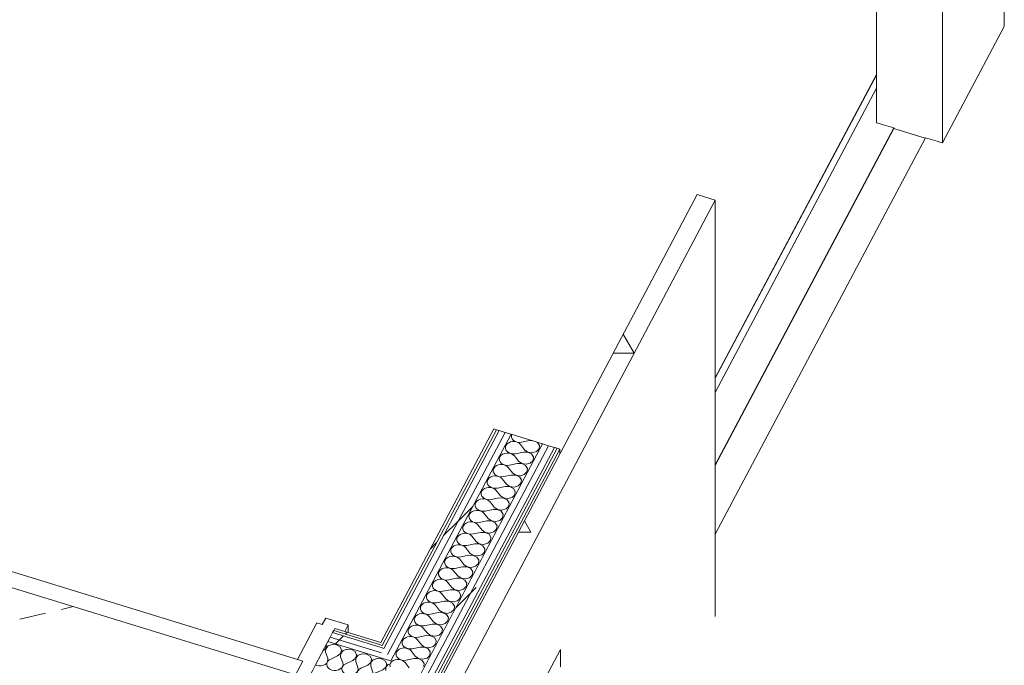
# Model space of a CAD drawing. Header units: millimetres. Extents: x -2220 to 52371, y -4077 to 6953.
# Tile 169 of 228: x 17160 to 19305, y -2238 to -832. Entities that reach past the tile are written whole.
import ezdxf

# ---------------------------------------------------------------- set-up
doc = ezdxf.new("R2010")
doc.units = ezdxf.units.MM
doc.header["$MEASUREMENT"] = 0
doc.linetypes.add('Wipeout_Contour', pattern=[1000, 0, -1000])
for name, color, linetype in [('14_PAV_Paviment existent', 7, 'Continuous'), ('Nuevo_08_E_Envans secs', 7, 'Continuous'), ('Nuevo_12_FAÇ_Façana', 7, 'Continuous'), ('Nuevo_14_PAV_Soft Light Grey 0554', 7, 'Continuous'), ('Nuevo_Puertas Archicad', 7, 'Continuous')]:
    doc.layers.add(name, color=color, linetype=linetype)
for name, color, linetype, lineweight in [('14_PAV_Paviment existent_Pluma_Nº__89', 7, 'Continuous', 5), ('Nuevo_08_E_Envans secs_Pluma_Nº__1', 7, 'Continuous', 5), ('Nuevo_12_FAÇ_Façana_Pluma_Nº__1', 7, 'Continuous', 5), ('Nuevo_12_FAÇ_Façana_Pluma_Nº__47', 7, 'Continuous', 20), ('Nuevo_14_PAV_Soft Light Grey 0554_Pluma_Nº__89', 7, 'Continuous', 5), ('Nuevo_Puertas Archicad_Pluma_Nº__1', 7, 'Continuous', 5), ('Nuevo_Puertas Archicad_Pluma_Nº__47', 7, 'Continuous', 20)]:
    doc.layers.add(name, color=color, linetype=linetype, lineweight=lineweight)
for name, color, linetype, lineweight, true_color in [('Nuevo_08_E_Envans secs_Pluma_Nº__102', 7, 'Continuous', 5, 0xcccccc), ('Nuevo_08_E_Envans secs_Pluma_Nº__171', 171, 'Continuous', 13, 0xaaaaff), ('Nuevo_08_E_Envans secs_Pluma_Nº__177', 7, 'Continuous', 15, 0xf7e046), ('Nuevo_12_FAÇ_Façana_Pluma_Nº__102', 7, 'Continuous', 5, 0xcccccc), ('Nuevo_12_FAÇ_Façana_Pluma_Nº__171', 171, 'Continuous', 13, 0xaaaaff), ('Nuevo_12_FAÇ_Façana_Pluma_Nº__177', 7, 'Continuous', 15, 0xf7e046), ('Nuevo_Puertas Archicad_Pluma_Nº__3', 7, 'Continuous', 5, 0xa4a4a4)]:
    doc.layers.add(name, color=color, linetype=linetype, lineweight=lineweight, true_color=true_color)
pattern_1 = [(45, (0, 0), (-183.8478, 183.8478), [195, -65]), (45, (7e-14, 183.85), (-183.8478, 183.8478), [195, -65])]

# ---------------------------------------------------------------- blocks, each defined once
blk = doc.blocks.new('*X58')
at = {"layer": 'Nuevo_12_FAÇ_Façana_Pluma_Nº__102', "color": 254, "linetype": 'Continuous', "lineweight": 5, "true_color": 0xcccccc}
for p, q in [((18232.6, -1735.1), (18231.8, -1737.6)), ((18222.2, -1755.8), (18219.7, -1759)), ((18225.7, -1753.2), (18222.2, -1755.8)), ((18229.9, -1751.4), (18225.7, -1753.2)), ((18234.7, -1750.6), (18229.9, -1751.4)), ((18231.8, -1737.6), (18231.9, -1741.4)), ((18231.9, -1741.4), (18233.4, -1744.9)), ((18233.4, -1744.9), (18236.1, -1748)), ((18239.6, -1750.8), (18234.7, -1750.6)), ((18236.1, -1748), (18239.8, -1750.4)), ((18244.2, -1752.1), (18239.6, -1750.8)), ((18239.8, -1750.4), (18244.2, -1752)), ((18244.2, -1752), (18249.1, -1752.5)), ((18248.2, -1754.2), (18244.2, -1752.1)), ((18251.3, -1757.1), (18248.2, -1754.2)), ((18249.1, -1752.5), (18253.9, -1752.1)), ((18260.4, -1768.6), (18251.3, -1757.1)), ((18271, -1748.6), (18253.9, -1752.1)), ((18276.8, -1748.7), (18271, -1748.6)), ((18288.8, -1752.7), (18286.9, -1751.8)), ((18293, -1759.3), (18288.8, -1752.7)), ((18212.4, -1778.2), (18208.9, -1780.8)), ((18216.7, -1776.4), (18212.4, -1778.2)), ((18221.5, -1775.6), (18216.7, -1776.4)), ((18219.7, -1759), (18218.5, -1762.6)), ((18218.5, -1762.6), (18218.7, -1766.3)), ((18218.7, -1766.3), (18220.2, -1769.9)), ((18220.2, -1769.9), (18222.9, -1773)), ((18226.3, -1775.8), (18221.5, -1775.6)), ((18222.9, -1773), (18226.6, -1775.4)), ((18231, -1777), (18226.3, -1775.8)), ((18226.6, -1775.4), (18231, -1776.9)), ((18231, -1776.9), (18235.8, -1777.5)), ((18235, -1779.2), (18231, -1777)), ((18238, -1782), (18235, -1779.2)), ((18235.8, -1777.5), (18240.7, -1777.1)), ((18257.8, -1773.6), (18240.7, -1777.1)), ((18267.4, -1773.7), (18257.8, -1773.6)), ((18260.4, -1768.6), (18267.5, -1773.6)), ((18275.6, -1777.7), (18267.4, -1773.7)), ((18267.5, -1773.6), (18277, -1775)), ((18279.7, -1784.3), (18275.6, -1777.7)), ((18277, -1775), (18286, -1772.5)), ((18286, -1772.5), (18292, -1766.7)), ((18292, -1766.7), (18293, -1759.3)), ((18203.5, -1801.4), (18199.2, -1803.1)), ((18208.2, -1800.6), (18203.5, -1801.4)), ((18206.5, -1784), (18205.3, -1787.6)), ((18205.3, -1787.6), (18205.5, -1791.3)), ((18205.5, -1791.3), (18206.9, -1794.8)), ((18208.9, -1780.8), (18206.5, -1784)), ((18206.9, -1794.8), (18209.6, -1797.9)), ((18213.1, -1800.8), (18208.2, -1800.6)), ((18209.6, -1797.9), (18213.3, -1800.3)), ((18217.7, -1802), (18213.1, -1800.8)), ((18213.3, -1800.3), (18217.8, -1801.9)), ((18244.5, -1798.6), (18227.4, -1802)), ((18247.2, -1793.6), (18238, -1782)), ((18254.2, -1798.7), (18244.5, -1798.6)), ((18247.2, -1793.6), (18254.3, -1798.6)), ((18262.3, -1802.7), (18254.2, -1798.7)), ((18254.3, -1798.6), (18263.7, -1800)), ((18263.7, -1800), (18272.8, -1797.4)), ((18272.8, -1797.4), (18278.7, -1791.6)), ((18278.7, -1791.6), (18279.7, -1784.3)), ((18193.3, -1809), (18192.1, -1812.6)), ((18192.1, -1812.6), (18192.2, -1816.3)), ((18192.2, -1816.3), (18193.7, -1819.8)), ((18195.7, -1805.7), (18193.3, -1809)), ((18193.7, -1819.8), (18196.4, -1822.9)), ((18199.2, -1803.1), (18195.7, -1805.7)), ((18196.4, -1822.9), (18200.1, -1825.3)), ((18221.7, -1804.1), (18217.7, -1802)), ((18217.8, -1801.9), (18222.6, -1802.5)), ((18224.8, -1807), (18221.7, -1804.1)), ((18222.6, -1802.5), (18227.4, -1802)), ((18233.9, -1818.5), (18224.8, -1807)), ((18233.9, -1818.5), (18241, -1823.6)), ((18250.5, -1825), (18259.6, -1822.4)), ((18259.6, -1822.4), (18265.5, -1816.6)), ((18266.5, -1809.3), (18262.3, -1802.7)), ((18265.5, -1816.6), (18266.5, -1809.3)), ((18180, -1833.9), (18178.8, -1837.5)), ((18178.8, -1837.5), (18179, -1841.2)), ((18179, -1841.2), (18180.5, -1844.8)), ((18182.5, -1830.7), (18180, -1833.9)), ((18186, -1828.1), (18182.5, -1830.7)), ((18190.2, -1826.3), (18186, -1828.1)), ((18195, -1825.5), (18190.2, -1826.3)), ((18199.9, -1825.8), (18195, -1825.5)), ((18204.5, -1827), (18199.9, -1825.8)), ((18200.1, -1825.3), (18204.5, -1826.9)), ((18204.5, -1826.9), (18209.4, -1827.4)), ((18208.5, -1829.1), (18204.5, -1827)), ((18211.6, -1832), (18208.5, -1829.1)), ((18209.4, -1827.4), (18214.2, -1827)), ((18220.7, -1843.5), (18211.6, -1832)), ((18231.3, -1823.5), (18214.2, -1827)), ((18220.7, -1843.5), (18227.8, -1848.5)), ((18241, -1823.7), (18231.3, -1823.5)), ((18241, -1823.6), (18250.5, -1825)), ((18249.1, -1827.6), (18241, -1823.7)), ((18246.3, -1847.4), (18252.2, -1841.6)), ((18253.3, -1834.3), (18249.1, -1827.6)), ((18252.2, -1841.6), (18253.3, -1834.3)), ((18166.8, -1858.9), (18165.6, -1862.5)), ((18165.6, -1862.5), (18165.8, -1866.2)), ((18165.8, -1866.2), (18167.2, -1869.8)), ((18169.2, -1855.7), (18166.8, -1858.9)), ((18172.7, -1853.1), (18169.2, -1855.7)), ((18177, -1851.3), (18172.7, -1853.1)), ((18181.8, -1850.5), (18177, -1851.3)), ((18180.5, -1844.8), (18183.2, -1847.9)), ((18186.6, -1850.7), (18181.8, -1850.5)), ((18183.2, -1847.9), (18186.9, -1850.3)), ((18191.3, -1851.9), (18186.6, -1850.7)), ((18186.9, -1850.3), (18191.3, -1851.8)), ((18191.3, -1851.8), (18196.1, -1852.4)), ((18195.2, -1854.1), (18191.3, -1851.9)), ((18198.3, -1857), (18195.2, -1854.1)), ((18196.1, -1852.4), (18201, -1852)), ((18207.5, -1868.5), (18198.3, -1857)), ((18218.1, -1848.5), (18201, -1852)), ((18227.7, -1848.6), (18218.1, -1848.5)), ((18235.9, -1852.6), (18227.7, -1848.6)), ((18227.8, -1848.5), (18237.3, -1850)), ((18240, -1859.2), (18235.9, -1852.6)), ((18237.3, -1850), (18246.3, -1847.4)), ((18239, -1866.5), (18240, -1859.2)), ((18153.6, -1883.9), (18152.4, -1887.5)), ((18152.4, -1887.5), (18152.5, -1891.2)), ((18156, -1880.6), (18153.6, -1883.9)), ((18159.5, -1878.1), (18156, -1880.6)), ((18163.8, -1876.3), (18159.5, -1878.1)), ((18168.5, -1875.5), (18163.8, -1876.3)), ((18167.2, -1869.8), (18169.9, -1872.8)), ((18173.4, -1875.7), (18168.5, -1875.5)), ((18169.9, -1872.8), (18173.6, -1875.3)), ((18178, -1876.9), (18173.4, -1875.7)), ((18173.6, -1875.3), (18178.1, -1876.8)), ((18182, -1879.1), (18178, -1876.9)), ((18178.1, -1876.8), (18182.9, -1877.4)), ((18185.1, -1881.9), (18182, -1879.1)), ((18182.9, -1877.4), (18187.7, -1876.9)), ((18194.2, -1893.5), (18185.1, -1881.9)), ((18204.8, -1873.5), (18187.7, -1876.9)), ((18214.5, -1873.6), (18204.8, -1873.5)), ((18207.5, -1868.5), (18214.5, -1873.5)), ((18214.5, -1873.5), (18224, -1874.9)), ((18222.6, -1877.6), (18214.5, -1873.6)), ((18226.8, -1884.2), (18222.6, -1877.6)), ((18224, -1874.9), (18233.1, -1872.4)), ((18225.8, -1891.5), (18226.8, -1884.2)), ((18233.1, -1872.4), (18239, -1866.5)), ((18140.3, -1908.8), (18139.1, -1912.4)), ((18142.8, -1905.6), (18140.3, -1908.8)), ((18146.2, -1903), (18142.8, -1905.6)), ((18150.5, -1901.3), (18146.2, -1903)), ((18155.3, -1900.5), (18150.5, -1901.3)), ((18152.5, -1891.2), (18154, -1894.7)), ((18154, -1894.7), (18156.7, -1897.8)), ((18160.2, -1900.7), (18155.3, -1900.5)), ((18156.7, -1897.8), (18160.4, -1900.2)), ((18164.8, -1901.9), (18160.2, -1900.7)), ((18160.4, -1900.2), (18164.8, -1901.8)), ((18164.8, -1901.8), (18169.7, -1902.4)), ((18168.8, -1904), (18164.8, -1901.9)), ((18171.9, -1906.9), (18168.8, -1904)), ((18169.7, -1902.4), (18174.5, -1901.9)), ((18181, -1918.4), (18171.9, -1906.9)), ((18191.6, -1898.4), (18174.5, -1901.9)), ((18201.3, -1898.6), (18191.6, -1898.4)), ((18194.2, -1893.5), (18201.3, -1898.5)), ((18201.3, -1898.5), (18210.8, -1899.9)), ((18209.4, -1902.5), (18201.3, -1898.6)), ((18213.6, -1909.2), (18209.4, -1902.5)), ((18210.8, -1899.9), (18219.9, -1897.3)), ((18219.9, -1897.3), (18225.8, -1891.5)), ((18133, -1928), (18129.5, -1930.6)), ((18137.3, -1926.2), (18133, -1928)), ((18142.1, -1925.4), (18137.3, -1926.2)), ((18139.1, -1912.4), (18139.3, -1916.2)), ((18139.3, -1916.2), (18140.8, -1919.7)), ((18140.8, -1919.7), (18143.5, -1922.8)), ((18146.9, -1925.6), (18142.1, -1925.4)), ((18143.5, -1922.8), (18147.2, -1925.2)), ((18151.6, -1926.9), (18146.9, -1925.6)), ((18147.2, -1925.2), (18151.6, -1926.8)), ((18151.6, -1926.8), (18156.4, -1927.3)), ((18155.5, -1929), (18151.6, -1926.9)), ((18158.6, -1931.9), (18155.5, -1929)), ((18156.4, -1927.3), (18161.3, -1926.9)), ((18178.4, -1923.4), (18161.3, -1926.9)), ((18188, -1923.5), (18178.4, -1923.4)), ((18181, -1918.4), (18188.1, -1923.4)), ((18196.2, -1927.5), (18188, -1923.5)), ((18188.1, -1923.4), (18197.6, -1924.9)), ((18200.3, -1934.1), (18196.2, -1927.5)), ((18197.6, -1924.9), (18206.6, -1922.3)), ((18206.6, -1922.3), (18212.5, -1916.5)), ((18212.5, -1916.5), (18213.6, -1909.2)), ((18124.1, -1951.2), (18119.8, -1953)), ((18128.8, -1950.4), (18124.1, -1951.2)), ((18127.1, -1933.8), (18125.9, -1937.4)), ((18125.9, -1937.4), (18126.1, -1941.1)), ((18126.1, -1941.1), (18127.5, -1944.7)), ((18129.5, -1930.6), (18127.1, -1933.8)), ((18127.5, -1944.7), (18130.2, -1947.8)), ((18133.7, -1950.6), (18128.8, -1950.4)), ((18130.2, -1947.8), (18133.9, -1950.2)), ((18138.3, -1951.8), (18133.7, -1950.6)), ((18133.9, -1950.2), (18138.4, -1951.7)), ((18142.3, -1954), (18138.3, -1951.8)), ((18138.4, -1951.7), (18143.2, -1952.3)), ((18143.2, -1952.3), (18148, -1951.9)), ((18165.1, -1948.4), (18148, -1951.9)), ((18167.8, -1943.4), (18158.6, -1931.9)), ((18174.8, -1948.5), (18165.1, -1948.4)), ((18167.8, -1943.4), (18174.8, -1948.4)), ((18174.8, -1948.4), (18184.3, -1949.8)), ((18182.9, -1952.5), (18174.8, -1948.5)), ((18184.3, -1949.8), (18193.4, -1947.3)), ((18193.4, -1947.3), (18199.3, -1941.5)), ((18199.3, -1941.5), (18200.3, -1934.1)), ((18113.8, -1958.8), (18112.7, -1962.4)), ((18112.7, -1962.4), (18112.8, -1966.1)), ((18112.8, -1966.1), (18114.3, -1969.6)), ((18116.3, -1955.6), (18113.8, -1958.8)), ((18114.3, -1969.6), (18117, -1972.7)), ((18119.8, -1953), (18116.3, -1955.6)), ((18117, -1972.7), (18120.7, -1975.2)), ((18151.9, -1973.4), (18134.8, -1976.8)), ((18145.4, -1956.9), (18142.3, -1954)), ((18154.5, -1968.4), (18145.4, -1956.9)), ((18161.6, -1973.5), (18151.9, -1973.4)), ((18154.5, -1968.4), (18161.6, -1973.4)), ((18161.6, -1973.4), (18171.1, -1974.8)), ((18171.1, -1974.8), (18180.1, -1972.2)), ((18180.1, -1972.2), (18186.1, -1966.4)), ((18187.1, -1959.1), (18182.9, -1952.5)), ((18186.1, -1966.4), (18187.1, -1959.1)), ((18100.6, -1983.8), (18099.4, -1987.4)), ((18099.4, -1987.4), (18099.6, -1991.1)), ((18099.6, -1991.1), (18101.1, -1994.6)), ((18103, -1980.5), (18100.6, -1983.8)), ((18101.1, -1994.6), (18103.8, -1997.7)), ((18106.5, -1977.9), (18103, -1980.5)), ((18110.8, -1976.2), (18106.5, -1977.9)), ((18115.6, -1975.4), (18110.8, -1976.2)), ((18120.5, -1975.6), (18115.6, -1975.4)), ((18125.1, -1976.8), (18120.5, -1975.6)), ((18120.7, -1975.2), (18125.1, -1976.7)), ((18125.1, -1976.7), (18130, -1977.3)), ((18129.1, -1978.9), (18125.1, -1976.8)), ((18132.2, -1981.8), (18129.1, -1978.9)), ((18130, -1977.3), (18134.8, -1976.8)), ((18141.3, -1993.3), (18132.2, -1981.8)), ((18141.3, -1993.3), (18148.4, -1998.4)), ((18169.7, -1977.5), (18161.6, -1973.5)), ((18166.9, -1997.2), (18172.8, -1991.4)), ((18173.9, -1984.1), (18169.7, -1977.5)), ((18172.8, -1991.4), (18173.9, -1984.1)), ((18087.4, -2008.7), (18086.2, -2012.3)), ((18086.2, -2012.3), (18086.4, -2016)), ((18086.4, -2016), (18087.8, -2019.6)), ((18089.8, -2005.5), (18087.4, -2008.7)), ((18093.3, -2002.9), (18089.8, -2005.5)), ((18097.6, -2001.2), (18093.3, -2002.9)), ((18102.4, -2000.3), (18097.6, -2001.2)), ((18107.2, -2000.6), (18102.4, -2000.3)), ((18103.8, -1997.7), (18107.5, -2000.1)), ((18111.8, -2001.8), (18107.2, -2000.6)), ((18107.5, -2000.1), (18111.9, -2001.7)), ((18115.8, -2003.9), (18111.8, -2001.8)), ((18111.9, -2001.7), (18116.7, -2002.3)), ((18118.9, -2006.8), (18115.8, -2003.9)), ((18116.7, -2002.3), (18121.6, -2001.8)), ((18128.1, -2018.3), (18118.9, -2006.8)), ((18138.7, -1998.3), (18121.6, -2001.8)), ((18148.3, -1998.5), (18138.7, -1998.3)), ((18156.5, -2002.4), (18148.3, -1998.5)), ((18148.4, -1998.4), (18157.9, -1999.8)), ((18160.6, -2009.1), (18156.5, -2002.4)), ((18157.9, -1999.8), (18166.9, -1997.2)), ((18159.6, -2016.4), (18160.6, -2009.1)), ((18074.1, -2033.7), (18073, -2037.3)), ((18073, -2037.3), (18073.1, -2041)), ((18076.6, -2030.5), (18074.1, -2033.7)), ((18080.1, -2027.9), (18076.6, -2030.5)), ((18084.4, -2026.1), (18080.1, -2027.9)), ((18089.1, -2025.3), (18084.4, -2026.1)), ((18087.8, -2019.6), (18090.5, -2022.7)), ((18094, -2025.5), (18089.1, -2025.3)), ((18090.5, -2022.7), (18094.2, -2025.1)), ((18098.6, -2026.8), (18094, -2025.5)), ((18094.2, -2025.1), (18098.7, -2026.7)), ((18102.6, -2028.9), (18098.6, -2026.8)), ((18098.7, -2026.7), (18103.5, -2027.2)), ((18105.7, -2031.8), (18102.6, -2028.9)), ((18103.5, -2027.2), (18108.3, -2026.8)), ((18114.8, -2043.3), (18105.7, -2031.8)), ((18125.4, -2023.3), (18108.3, -2026.8)), ((18135.1, -2023.4), (18125.4, -2023.3)), ((18128.1, -2018.3), (18135.1, -2023.3)), ((18135.1, -2023.3), (18144.6, -2024.8)), ((18143.2, -2027.4), (18135.1, -2023.4)), ((18147.4, -2034), (18143.2, -2027.4)), ((18144.6, -2024.8), (18153.7, -2022.2)), ((18146.4, -2041.3), (18147.4, -2034)), ((18153.7, -2022.2), (18159.6, -2016.4)), ((18060.9, -2058.7), (18059.7, -2062.3)), ((18063.3, -2055.5), (18060.9, -2058.7)), ((18066.8, -2052.9), (18063.3, -2055.5)), ((18071.1, -2051.1), (18066.8, -2052.9)), ((18075.9, -2050.3), (18071.1, -2051.1)), ((18073.1, -2041), (18074.6, -2044.6)), ((18074.6, -2044.6), (18077.3, -2047.7)), ((18080.8, -2050.5), (18075.9, -2050.3)), ((18077.3, -2047.7), (18081, -2050.1)), ((18085.4, -2051.7), (18080.8, -2050.5)), ((18081, -2050.1), (18085.4, -2051.6)), ((18085.4, -2051.6), (18090.3, -2052.2)), ((18089.4, -2053.9), (18085.4, -2051.7)), ((18092.5, -2056.7), (18089.4, -2053.9)), ((18090.3, -2052.2), (18095.1, -2051.7)), ((18101.6, -2068.3), (18092.5, -2056.7)), ((18112.2, -2048.3), (18095.1, -2051.7)), ((18121.9, -2048.4), (18112.2, -2048.3)), ((18114.8, -2043.3), (18121.9, -2048.3)), ((18121.9, -2048.3), (18131.4, -2049.7)), ((18130, -2052.4), (18121.9, -2048.4)), ((18134.2, -2059), (18130, -2052.4)), ((18131.4, -2049.7), (18140.4, -2047.2)), ((18133.1, -2066.3), (18134.2, -2059)), ((18140.4, -2047.2), (18146.4, -2041.3)), ((18050.1, -2080.4), (18047.7, -2083.6)), ((18053.6, -2077.8), (18050.1, -2080.4)), ((18057.9, -2076.1), (18053.6, -2077.8)), ((18062.7, -2075.3), (18057.9, -2076.1)), ((18059.7, -2062.3), (18059.9, -2066)), ((18059.9, -2066), (18061.4, -2069.5)), ((18061.4, -2069.5), (18064.1, -2072.6)), ((18067.5, -2075.5), (18062.7, -2075.3)), ((18064.1, -2072.6), (18067.8, -2075)), ((18072.1, -2076.7), (18067.5, -2075.5)), ((18067.8, -2075), (18072.2, -2076.6)), ((18076.1, -2078.8), (18072.1, -2076.7)), ((18072.2, -2076.6), (18077, -2077.2)), ((18079.2, -2081.7), (18076.1, -2078.8)), ((18077, -2077.2), (18081.9, -2076.7)), ((18099, -2073.3), (18081.9, -2076.7)), ((18108.6, -2073.4), (18099, -2073.3)), ((18101.6, -2068.3), (18108.7, -2073.3)), ((18116.8, -2077.3), (18108.6, -2073.4)), ((18108.7, -2073.3), (18118.2, -2074.7)), ((18120.9, -2084), (18116.8, -2077.3)), ((18118.2, -2074.7), (18127.2, -2072.1)), ((18127.2, -2072.1), (18133.1, -2066.3)), ((18044.7, -2101), (18040.4, -2102.8)), ((18049.4, -2100.2), (18044.7, -2101)), ((18047.7, -2083.6), (18046.5, -2087.2)), ((18046.5, -2087.2), (18046.6, -2091)), ((18046.6, -2091), (18048.1, -2094.5)), ((18048.1, -2094.5), (18050.8, -2097.6)), ((18054.3, -2100.4), (18049.4, -2100.2)), ((18050.8, -2097.6), (18054.5, -2100)), ((18058.9, -2101.7), (18054.3, -2100.4)), ((18054.5, -2100), (18059, -2101.6)), ((18062.9, -2103.8), (18058.9, -2101.7)), ((18059, -2101.6), (18063.8, -2102.1)), ((18063.8, -2102.1), (18068.6, -2101.7)), ((18085.7, -2098.2), (18068.6, -2101.7)), ((18088.4, -2093.2), (18079.2, -2081.7)), ((18095.4, -2098.3), (18085.7, -2098.2)), ((18088.4, -2093.2), (18095.4, -2098.2)), ((18095.4, -2098.2), (18104.9, -2099.7)), ((18103.5, -2102.3), (18095.4, -2098.3)), ((18104.9, -2099.7), (18114, -2097.1)), ((18114, -2097.1), (18119.9, -2091.3)), ((18119.9, -2091.3), (18120.9, -2084)), ((18034.4, -2108.6), (18033.3, -2112.2)), ((18033.3, -2112.2), (18033.4, -2115.9)), ((18033.4, -2115.9), (18034.9, -2119.5)), ((18036.9, -2105.4), (18034.4, -2108.6)), ((18034.9, -2119.5), (18037.6, -2122.6)), ((18040.4, -2102.8), (18036.9, -2105.4)), ((18037.6, -2122.6), (18041.3, -2125)), ((18072.5, -2123.2), (18055.4, -2126.7)), ((18066, -2106.7), (18062.9, -2103.8)), ((18075.1, -2118.2), (18066, -2106.7)), ((18082.2, -2123.3), (18072.5, -2123.2)), ((18075.1, -2118.2), (18082.2, -2123.2)), ((18082.2, -2123.2), (18091.7, -2124.7)), ((18090.3, -2127.3), (18082.2, -2123.3)), ((18091.7, -2124.7), (18100.7, -2122.1)), ((18100.7, -2122.1), (18106.7, -2116.3)), ((18107.7, -2108.9), (18103.5, -2102.3)), ((18106.7, -2116.3), (18107.7, -2108.9)), ((18021.2, -2133.6), (18020, -2137.2)), ((18020, -2137.2), (18020.2, -2140.9)), ((18020.2, -2140.9), (18021.7, -2144.4)), ((18023.6, -2130.4), (18021.2, -2133.6)), ((18021.7, -2144.4), (18024.4, -2147.5)), ((18027.1, -2127.8), (18023.6, -2130.4)), ((18031.4, -2126), (18027.1, -2127.8)), ((18036.2, -2125.2), (18031.4, -2126)), ((18041.1, -2125.4), (18036.2, -2125.2)), ((18045.7, -2126.6), (18041.1, -2125.4)), ((18041.3, -2125), (18045.7, -2126.5)), ((18045.7, -2126.5), (18050.6, -2127.1)), ((18049.7, -2128.8), (18045.7, -2126.6)), ((18052.7, -2131.7), (18049.7, -2128.8)), ((18050.6, -2127.1), (18055.4, -2126.7)), ((18061.9, -2143.2), (18052.7, -2131.7)), ((18061.9, -2143.2), (18069, -2148.2)), ((18087.5, -2147), (18093.4, -2141.2)), ((18094.5, -2133.9), (18090.3, -2127.3)), ((18093.4, -2141.2), (18094.5, -2133.9)), ((18008, -2158.6), (18006.8, -2162.2)), ((18006.8, -2162.2), (18006.9, -2165.9)), ((18006.9, -2165.9), (18008.4, -2169.4)), ((18010.4, -2155.3), (18008, -2158.6)), ((18013.9, -2152.7), (18010.4, -2155.3)), ((18018.2, -2151), (18013.9, -2152.7)), ((18023, -2150.2), (18018.2, -2151)), ((18027.8, -2150.4), (18023, -2150.2)), ((18024.4, -2147.5), (18028.1, -2150)), ((18032.4, -2151.6), (18027.8, -2150.4)), ((18028.1, -2150), (18032.5, -2151.5)), ((18036.4, -2153.7), (18032.4, -2151.6)), ((18032.5, -2151.5), (18037.3, -2152.1)), ((18039.5, -2156.6), (18036.4, -2153.7)), ((18037.3, -2152.1), (18042.2, -2151.6)), ((18048.7, -2168.1), (18039.5, -2156.6)), ((18059.3, -2148.2), (18042.2, -2151.6)), ((18068.9, -2148.3), (18059.3, -2148.2)), ((18077.1, -2152.3), (18068.9, -2148.3)), ((18069, -2148.2), (18078.5, -2149.6)), ((18074.3, -2172), (18080.2, -2166.2)), ((18081.2, -2158.9), (18077.1, -2152.3)), ((18078.5, -2149.6), (18087.5, -2147)), ((18080.2, -2166.2), (18081.2, -2158.9)), ((17994.7, -2183.5), (17993.6, -2187.1)), ((17993.6, -2187.1), (17993.7, -2190.8)), ((17997.2, -2180.3), (17994.7, -2183.5)), ((18000.7, -2177.7), (17997.2, -2180.3)), ((18005, -2176), (18000.7, -2177.7)), ((18009.7, -2175.1), (18005, -2176)), ((18008.4, -2169.4), (18011.1, -2172.5)), ((18014.6, -2175.4), (18009.7, -2175.1)), ((18011.1, -2172.5), (18014.8, -2174.9)), ((18019.2, -2176.6), (18014.6, -2175.4)), ((18014.8, -2174.9), (18019.3, -2176.5)), ((18023.2, -2178.7), (18019.2, -2176.6)), ((18019.3, -2176.5), (18024.1, -2177.1)), ((18026.3, -2181.6), (18023.2, -2178.7)), ((18024.1, -2177.1), (18028.9, -2176.6)), ((18035.4, -2193.1), (18026.3, -2181.6)), ((18046, -2173.1), (18028.9, -2176.6)), ((18055.7, -2173.3), (18046, -2173.1)), ((18048.7, -2168.1), (18055.7, -2173.2)), ((18055.7, -2173.2), (18065.2, -2174.6)), ((18063.8, -2177.2), (18055.7, -2173.3)), ((18068, -2183.9), (18063.8, -2177.2)), ((18065.2, -2174.6), (18074.3, -2172)), ((18067, -2191.2), (18068, -2183.9)), ((17981.5, -2208.5), (17980.3, -2212.1)), ((17983.9, -2205.3), (17981.5, -2208.5)), ((17987.4, -2202.7), (17983.9, -2205.3)), ((17991.7, -2200.9), (17987.4, -2202.7)), ((17996.5, -2200.1), (17991.7, -2200.9)), ((17993.7, -2190.8), (17995.2, -2194.4)), ((17995.2, -2194.4), (17997.9, -2197.5)), ((18001.4, -2200.3), (17996.5, -2200.1)), ((17997.9, -2197.5), (18001.6, -2199.9)), ((18006, -2201.6), (18001.4, -2200.3)), ((18001.6, -2199.9), (18006, -2201.5)), ((18006, -2201.5), (18010.8, -2202)), ((18010, -2203.7), (18006, -2201.6)), ((18013, -2206.6), (18010, -2203.7)), ((18010.8, -2202), (18015.7, -2201.6)), ((18022.2, -2218.1), (18013, -2206.6)), ((18032.8, -2198.1), (18015.7, -2201.6)), ((18042.4, -2198.2), (18032.8, -2198.1)), ((18035.4, -2193.1), (18042.5, -2198.1)), ((18050.6, -2202.2), (18042.4, -2198.2)), ((18042.5, -2198.1), (18052, -2199.6)), ((18054.8, -2208.8), (18050.6, -2202.2)), ((18052, -2199.6), (18061, -2197)), ((18053.7, -2216.2), (18054.8, -2208.8)), ((18061, -2197), (18067, -2191.2)), ((17970.7, -2230.3), (17968.3, -2233.5)), ((17974.2, -2227.7), (17970.7, -2230.3)), ((17978.5, -2225.9), (17974.2, -2227.7)), ((17983.3, -2225.1), (17978.5, -2225.9)), ((17980.3, -2212.1), (17980.5, -2215.8)), ((17980.5, -2215.8), (17982, -2219.4)), ((17982, -2219.4), (17984.7, -2222.5)), ((17988.1, -2225.3), (17983.3, -2225.1)), ((17984.7, -2222.5), (17988.4, -2224.9)), ((17992.7, -2226.5), (17988.1, -2225.3)), ((17988.4, -2224.9), (17992.8, -2226.4)), ((17996.7, -2228.7), (17992.7, -2226.5)), ((17992.8, -2226.4), (17997.6, -2227)), ((17999.8, -2231.5), (17996.7, -2228.7)), ((17997.6, -2227), (18002.5, -2226.5)), ((18019.5, -2223.1), (18002.5, -2226.5)), ((18029.2, -2223.2), (18019.5, -2223.1)), ((18022.2, -2218.1), (18029.3, -2223.1)), ((18037.4, -2227.2), (18029.2, -2223.2)), ((18029.3, -2223.1), (18038.7, -2224.5)), ((18041.5, -2233.8), (18037.4, -2227.2)), ((18038.7, -2224.5), (18047.8, -2222)), ((18047.8, -2222), (18053.7, -2216.2)), ((17968.3, -2233.5), (17967.1, -2237.1)), ((17967.1, -2237.1), (17967.2, -2240.8)), ((18009, -2243.1), (17999.8, -2231.5)), ((18040.5, -2241.1), (18041.5, -2233.8))]:
    blk.add_line(p, q, dxfattribs=at)
blk = doc.blocks.new('Elem Sección_57_1')
at = {"layer": 'Nuevo_12_FAÇ_Façana_Pluma_Nº__47', "color": 7, "linetype": 'Continuous', "lineweight": 20}
for p, q in [((19305.4, 60.1), (19305.4, -846.6)), ((19305.4, -846.6), (19170.8, -1100.6)), ((19159, -1096.9), (19164.9, -1098.8)), ((19164.9, -1098.8), (19170.8, -1100.6))]:
    blk.add_line(p, q, dxfattribs=at)
at = {"layer": 'Nuevo_12_FAÇ_Façana', "lineweight": 0}
blk.add_blockref('*X58', (0, 0), dxfattribs=at)
at = {"color": 254, "linetype": 'Wipeout_Contour', "lineweight": 0, "ltscale": 72717.620083}
blk.add_wipeout([(17944.5, -2192.7), (17950.4, -2194.6), (18199.3, -1724.9), (18193.4, -1723.1)], dxfattribs=at).dxf.layer = 'Nuevo_12_FAÇ_Façana'
at = {"layer": 'Nuevo_12_FAÇ_Façana_Pluma_Nº__171', "linetype": 'Continuous', "lineweight": 13, "true_color": 0xaaaaff}
h = blk.add_hatch(dxfattribs=at)
h.set_pattern_fill('Panellat_HPL_0001', color=161, style=0, pattern_type=2)
h.set_pattern_definition(pattern_1)
h.paths.add_polyline_path([(17944.5, -2192.7), (17950.4, -2194.6), (18199.3, -1724.9), (18193.4, -1723.1)])
at = {"color": 254, "linetype": 'Wipeout_Contour', "lineweight": 0, "ltscale": 72161.854816}
blk.add_wipeout([(17275.8, -3715.6), (17288.6, -3719.6), (18325.3, -1763.5), (18312.5, -1759.6)], dxfattribs=at).dxf.layer = 'Nuevo_12_FAÇ_Façana'
at = {"layer": 'Nuevo_12_FAÇ_Façana_Pluma_Nº__177', "linetype": 'Continuous', "lineweight": 15, "true_color": 0xf7e046}
h = blk.add_hatch(dxfattribs=at)
h.set_pattern_fill('Panellat_HPL_0001', color=53, style=0, pattern_type=2)
h.set_pattern_definition(pattern_1)
h.paths.add_polyline_path([(17275.8, -3715.6), (17288.6, -3719.6), (18325.3, -1763.5), (18312.5, -1759.6)])
at = {"color": 254, "linetype": 'Wipeout_Contour', "lineweight": 0, "ltscale": 72108.966522}
blk.add_wipeout([(17263, -3711.7), (17275.8, -3715.6), (18312.5, -1759.6), (18299.7, -1755.7)], dxfattribs=at).dxf.layer = 'Nuevo_12_FAÇ_Façana'
at = {"layer": 'Nuevo_12_FAÇ_Façana_Pluma_Nº__177', "linetype": 'Continuous', "lineweight": 15, "true_color": 0xf7e046}
h = blk.add_hatch(dxfattribs=at)
h.set_pattern_fill('Panellat_HPL_0001', color=53, style=0, pattern_type=2)
h.set_pattern_definition(pattern_1)
h.paths.add_polyline_path([(17263, -3711.7), (17275.8, -3715.6), (18312.5, -1759.6), (18299.7, -1755.7)])
at = {"color": 254, "linetype": 'Wipeout_Contour', "lineweight": 0, "ltscale": 90911.581518}
blk.add_wipeout([(17961.5, -2214.5), (17956.4, -2224.3), (17969.2, -2228.2), (18230.8, -1734.6), (18218, -1730.6)], dxfattribs=at).dxf.layer = 'Nuevo_12_FAÇ_Façana'
at = {"layer": 'Nuevo_12_FAÇ_Façana_Pluma_Nº__177', "linetype": 'Continuous', "lineweight": 15, "true_color": 0xf7e046}
h = blk.add_hatch(dxfattribs=at)
h.set_pattern_fill('Panellat_HPL_0001', color=53, style=0, pattern_type=2)
h.set_pattern_definition(pattern_1)
h.paths.add_polyline_path([(17961.5, -2214.5), (17956.4, -2224.3), (17969.2, -2228.2), (18230.8, -1734.6), (18218, -1730.6)])
at = {"color": 254, "linetype": 'Wipeout_Contour', "lineweight": 0, "ltscale": 72768.791169}
blk.add_wipeout([(18205.2, -1726.7), (17948.7, -2210.6), (17961.5, -2214.5), (18218, -1730.6)], dxfattribs=at).dxf.layer = 'Nuevo_12_FAÇ_Façana'
at = {"layer": 'Nuevo_12_FAÇ_Façana_Pluma_Nº__177', "linetype": 'Continuous', "lineweight": 15, "true_color": 0xf7e046}
h = blk.add_hatch(dxfattribs=at)
h.set_pattern_fill('Panellat_HPL_0001', color=53, style=0, pattern_type=2)
h.set_pattern_definition(pattern_1)
h.paths.add_polyline_path([(18205.2, -1726.7), (17948.7, -2210.6), (17961.5, -2214.5), (18218, -1730.6)])
at = {"color": 254, "linetype": 'Wipeout_Contour', "lineweight": 0, "ltscale": 72224.914872}
blk.add_wipeout([(17294.5, -3721.4), (17300.4, -3723.2), (18337.1, -1767.2), (18331.2, -1765.4)], dxfattribs=at).dxf.layer = 'Nuevo_12_FAÇ_Façana'
at = {"layer": 'Nuevo_12_FAÇ_Façana_Pluma_Nº__171', "linetype": 'Continuous', "lineweight": 13, "true_color": 0xaaaaff}
h = blk.add_hatch(dxfattribs=at)
h.set_pattern_fill('Panellat_HPL_0001', color=161, style=0, pattern_type=2)
h.set_pattern_definition(pattern_1)
h.paths.add_polyline_path([(17294.5, -3721.4), (17300.4, -3723.2), (18337.1, -1767.2), (18331.2, -1765.4)])
at = {"layer": 'Nuevo_12_FAÇ_Façana_Pluma_Nº__1', "color": 7, "linetype": 'Continuous', "lineweight": 5}
for p, q in [((18193.4, -1723.1), (17946.9, -2188.2)), ((18199.3, -1724.9), (17950.4, -2194.6)), ((18205.2, -1726.7), (17953.9, -2200.9)), ((18218, -1730.6), (17961.5, -2214.5)), ((18230.8, -1734.6), (17969.2, -2228.2)), ((18299.7, -1755.7), (17263, -3711.7)), ((18312.5, -1759.6), (17275.8, -3715.6)), ((18325.3, -1763.5), (17288.6, -3719.6)), ((18331.2, -1765.4), (17294.5, -3721.4)), ((18337.1, -1767.2), (17300.4, -3723.2))]:
    blk.add_line(p, q, dxfattribs=at)
at = {"layer": 'Nuevo_12_FAÇ_Façana_Pluma_Nº__1', "color": 7, "linetype": 'Continuous', "lineweight": 5, "flags": 128}
blk.add_lwpolyline([(18193.4, -1723.1), (18199.3, -1724.9), (18205.2, -1726.7), (18218, -1730.6), (18230.8, -1734.6), (18299.7, -1755.7), (18312.5, -1759.6), (18325.3, -1763.5), (18331.2, -1765.4), (18337.1, -1767.2)], dxfattribs=at)
blk = doc.blocks.new('Elem Sección_58_1')
at = {"layer": 'Nuevo_Puertas Archicad', "linetype": 'Continuous', "lineweight": 0, "true_color": 0xffffff}
h = blk.add_hatch(dxfattribs=at)
h.set_pattern_fill('Hormigón_en_Masa_0001', style=0, pattern_type=2)
h.set_pattern_definition([(0, (0, 0), (0, 779.423), [48.75, -401.25]), (0, (225, 389.7), (0, 779.423), [48.75, -401.25]), (60, (0, 0), (-675, 389.71), [48.75, -401.25]), (60, (450, 0), (-675, 389.71), [48.75, -401.25]), (120, (48.75, 0), (675, 389.71), [48.75, -401.25]), (120, (498.75, 0), (675, 389.71), [48.75, -401.25]), (0, (0, 75), (0, 150), [0, -150, 0, -225]), (45, (75, 75), (-106.066, 106.066), [0, -112.5, 0, -187.5])])
h.paths.add_polyline_path([(18675.8, -1225.1), (18636.5, -1213), (17802.7, -2786.3), (17842.1, -2798.4)])
at = {"layer": 'Nuevo_Puertas Archicad_Pluma_Nº__1', "color": 7, "linetype": 'Continuous', "lineweight": 5}
for p, q in [((18636.5, -1213), (17802.7, -2786.3)), ((18636.5, -1213), (18675.8, -1225.1)), ((18675.8, -1225.1), (17842.1, -2798.4)), ((18675.8, -2131.7), (18675.8, -1225.1))]:
    blk.add_line(p, q, dxfattribs=at)
at = {"layer": 'Nuevo_Puertas Archicad_Pluma_Nº__3', "color": 253, "linetype": 'Continuous', "lineweight": 5, "true_color": 0xa4a4a4}
for q in [(18306.7, -2263.5), (18338.4, -2241.3)]:
    blk.add_line((18338.4, -2203.5), q, dxfattribs=at)
at = {"layer": 'Nuevo_Puertas Archicad_Pluma_Nº__47', "color": 7, "linetype": 'Continuous', "lineweight": 20}
for p, q in [((19027.1, -1056.5), (19027.1, -149.8)), ((19170.8, -193.9), (19170.8, -1100.6)), ((19027.1, -1056.5), (19033, -1058.3)), ((19033, -1058.3), (19039, -1060.1)), ((19039, -1060.1), (19064.5, -1067.9)), ((19064.5, -1067.9), (19064.5, -1069)), ((19132.9, -1090), (19064.5, -1069)), ((19133.4, -1089.1), (19159, -1096.9)), ((18337.1, -1778), (18337.1, -1767.2))]:
    blk.add_line(p, q, dxfattribs=at)
blk = doc.blocks.new('*X64')
at = {"layer": 'Nuevo_08_E_Envans secs_Pluma_Nº__102', "color": 254, "linetype": 'Continuous', "lineweight": 5, "true_color": 0xcccccc}
for p, q in [((17821, -2206.5), (17826.8, -2201.8)), ((17826.8, -2201.8), (17828.7, -2194.6)), ((17827, -2201.8), (17826.8, -2209.2)), ((17826.8, -2209.2), (17831.4, -2222.2)), ((17832.2, -2195.6), (17827, -2201.8)), ((17828.7, -2194.6), (17828.1, -2193.2)), ((17840.9, -2192.4), (17832.2, -2195.6)), ((17850.5, -2193.2), (17840.9, -2192.4)), ((17858.2, -2197.7), (17850.5, -2193.2)), ((17861.5, -2204.6), (17858.2, -2197.7)), ((17859.6, -2211.9), (17861.5, -2204.6)), ((17865, -2205.7), (17859.8, -2211.9)), ((17873.7, -2202.5), (17865, -2205.7)), ((17883.3, -2203.3), (17873.7, -2202.5)), ((17891, -2207.8), (17883.3, -2203.3)), ((17894.3, -2214.7), (17891, -2207.8)), ((17829.2, -2232.9), (17831.2, -2229.5)), ((17831.3, -2229.6), (17829.7, -2233.1)), ((17831.2, -2229.5), (17832, -2225.9)), ((17834.1, -2226.5), (17831.3, -2229.6)), ((17832, -2225.9), (17831.4, -2222.2)), ((17837.9, -2224.2), (17834.1, -2226.5)), ((17853.1, -2217.2), (17837.9, -2224.2)), ((17853.1, -2217.2), (17859.6, -2211.9)), ((17859.8, -2211.9), (17859.6, -2219.2)), ((17859.6, -2219.2), (17864.2, -2232.3)), ((17885.9, -2227.3), (17870.7, -2234.3)), ((17885.9, -2227.3), (17892.5, -2221.9)), ((17892.6, -2222), (17892.4, -2229.3)), ((17892.4, -2229.3), (17897, -2242.3)), ((17892.5, -2221.9), (17894.3, -2214.7)), ((17897.8, -2215.8), (17892.6, -2222)), ((17906.5, -2212.6), (17897.8, -2215.8)), ((17916.1, -2213.4), (17906.5, -2212.6)), ((17923.8, -2217.9), (17916.1, -2213.4)), ((17927.1, -2224.8), (17923.8, -2217.9)), ((17925.3, -2232), (17927.1, -2224.8)), ((17930.6, -2225.8), (17925.4, -2232)), ((17939.3, -2222.7), (17930.6, -2225.8)), ((17948.9, -2223.4), (17939.3, -2222.7)), ((17956.6, -2227.9), (17948.9, -2223.4)), ((17960, -2234.8), (17956.6, -2227.9)), ((17804.9, -2236.9), (17807.7, -2238.1)), ((17807.7, -2238.1), (17812.4, -2239)), ((17812.4, -2239), (17817.3, -2238.9)), ((17817.3, -2238.9), (17821.9, -2237.8)), ((17821.9, -2237.8), (17826, -2235.7)), ((17826, -2235.7), (17829.2, -2232.9)), ((17829.7, -2233.1), (17829.4, -2236.8)), ((17829.4, -2236.8), (17830.5, -2240.4)), ((17830.5, -2240.4), (17832.8, -2243.7)), ((17832.8, -2243.7), (17836.2, -2246.4)), ((17836.2, -2246.4), (17840.5, -2248.2)), ((17840.5, -2248.2), (17845.2, -2249.1)), ((17845.2, -2249.1), (17850.1, -2249)), ((17850.1, -2249), (17854.7, -2247.9)), ((17854.7, -2247.9), (17858.8, -2245.8)), ((17858.8, -2245.8), (17862, -2243)), ((17862, -2243), (17864, -2239.6)), ((17862.5, -2243.2), (17862.2, -2246.9)), ((17862.2, -2246.9), (17863.3, -2250.5)), ((17864.1, -2239.7), (17862.5, -2243.2)), ((17863.3, -2250.5), (17865.6, -2253.8)), ((17864, -2239.6), (17864.8, -2235.9)), ((17866.9, -2236.6), (17864.1, -2239.7)), ((17864.8, -2235.9), (17864.2, -2232.3)), ((17870.7, -2234.3), (17866.9, -2236.6)), ((17894.8, -2253.1), (17896.8, -2249.7)), ((17896.9, -2249.7), (17895.3, -2253.2)), ((17896.8, -2249.7), (17897.6, -2246)), ((17899.7, -2246.7), (17896.9, -2249.7)), ((17897.6, -2246), (17897, -2242.3)), ((17903.5, -2244.3), (17899.7, -2246.7)), ((17918.7, -2237.4), (17903.5, -2244.3)), ((17918.7, -2237.4), (17925.3, -2232)), ((17925.4, -2232), (17925.2, -2239.4)), ((17925.2, -2239.4), (17929.8, -2252.4)), ((17951.5, -2247.4), (17936.3, -2254.4)), ((17951.5, -2247.4), (17958.1, -2242.1)), ((17958.2, -2242.1), (17958, -2249.2)), ((17958.1, -2242.1), (17960, -2234.8)), ((17963.4, -2235.9), (17958.2, -2242.1)), ((17965.5, -2235.1), (17963.4, -2235.9)), ((17865.6, -2253.8), (17869, -2256.4)), ((17869, -2256.4), (17873.3, -2258.3)), ((17873.3, -2258.3), (17878, -2259.2)), ((17878, -2259.2), (17882.9, -2259.1)), ((17882.9, -2259.1), (17887.5, -2257.9)), ((17887.5, -2257.9), (17891.6, -2255.9)), ((17891.6, -2255.9), (17894.8, -2253.1)), ((17895.3, -2253.2), (17895.1, -2256.9)), ((17895.1, -2256.9), (17896.1, -2260.6)), ((17896.1, -2260.6), (17898.4, -2263.8)), ((17898.4, -2263.8), (17901.8, -2266.5)), ((17901.8, -2266.5), (17906.1, -2268.3)), ((17906.1, -2268.3), (17910.8, -2269.2)), ((17910.8, -2269.2), (17915.7, -2269.1)), ((17915.7, -2269.1), (17920.3, -2268)), ((17920.3, -2268), (17924.4, -2265.9)), ((17924.4, -2265.9), (17927.6, -2263.1)), ((17927.6, -2263.1), (17929.6, -2259.7)), ((17928.1, -2263.3), (17927.9, -2267)), ((17927.9, -2267), (17928.9, -2270.6)), ((17929.7, -2259.8), (17928.1, -2263.3)), ((17928.9, -2270.6), (17931.2, -2273.9)), ((17929.6, -2259.7), (17930.4, -2256.1)), ((17932.5, -2256.7), (17929.7, -2259.8)), ((17930.4, -2256.1), (17929.8, -2252.4)), ((17936.3, -2254.4), (17932.5, -2256.7)), ((17931.2, -2273.9), (17934.6, -2276.6)), ((17934.6, -2276.6), (17938.9, -2278.4)), ((17938.9, -2278.4), (17942.2, -2279))]:
    blk.add_line(p, q, dxfattribs=at)
blk = doc.blocks.new('Elem Sección_60_1')
at = {"layer": 'Nuevo_08_E_Envans secs', "lineweight": 0}
blk.add_blockref('*X64', (0, 0), dxfattribs=at)
at = {"color": 254, "linetype": 'Wipeout_Contour', "lineweight": 0, "ltscale": 72109.72246}
blk.add_wipeout([(17946.9, -2188.2), (17847, -2157.6), (17844.6, -2162.1), (17944.5, -2192.7)], dxfattribs=at).dxf.layer = 'Nuevo_08_E_Envans secs'
at = {"layer": 'Nuevo_08_E_Envans secs_Pluma_Nº__171', "linetype": 'Continuous', "lineweight": 13, "true_color": 0xaaaaff}
h = blk.add_hatch(dxfattribs=at)
h.set_pattern_fill('Panellat_HPL_0001', color=161, style=0, pattern_type=2)
h.set_pattern_definition(pattern_1)
h.paths.add_polyline_path([(17946.9, -2188.2), (17847, -2157.6), (17844.6, -2162.1), (17944.5, -2192.7)])
at = {"color": 254, "linetype": 'Wipeout_Contour', "lineweight": 0, "ltscale": 72115.236759}
blk.add_wipeout([(17842.2, -2166.6), (17837, -2176.3), (17948.7, -2210.6), (17953.9, -2200.9)], dxfattribs=at).dxf.layer = 'Nuevo_08_E_Envans secs'
at = {"layer": 'Nuevo_08_E_Envans secs_Pluma_Nº__177', "linetype": 'Continuous', "lineweight": 15, "true_color": 0xf7e046}
h = blk.add_hatch(dxfattribs=at)
h.set_pattern_fill('Panellat_HPL_0001', color=53, style=0, pattern_type=2)
h.set_pattern_definition(pattern_1)
h.paths.add_polyline_path([(17842.2, -2166.6), (17837, -2176.3), (17948.7, -2210.6), (17953.9, -2200.9)])
at = {"color": 254, "linetype": 'Wipeout_Contour', "lineweight": 0, "ltscale": 90209.829097}
blk.add_wipeout([(17831.9, -2186.1), (17956.4, -2224.3), (17961.5, -2214.5), (17948.7, -2210.6), (17837, -2176.3)], dxfattribs=at).dxf.layer = 'Nuevo_08_E_Envans secs'
at = {"layer": 'Nuevo_08_E_Envans secs_Pluma_Nº__177', "linetype": 'Continuous', "lineweight": 15, "true_color": 0xf7e046}
h = blk.add_hatch(dxfattribs=at)
h.set_pattern_fill('Panellat_HPL_0001', color=53, style=0, pattern_type=2)
h.set_pattern_definition(pattern_1)
h.paths.add_polyline_path([(17831.9, -2186.1), (17956.4, -2224.3), (17961.5, -2214.5), (17948.7, -2210.6), (17837, -2176.3)])
at = {"layer": 'Nuevo_08_E_Envans secs_Pluma_Nº__1', "color": 7, "linetype": 'Continuous', "lineweight": 5}
blk.add_line((17837, -2176.3), (17948.7, -2210.6), dxfattribs=at)
at = {"layer": 'Nuevo_08_E_Envans secs_Pluma_Nº__1', "color": 7, "linetype": 'Continuous', "lineweight": 5, "flags": 128}
for points in [[(17844.6, -2162.1), (17944.5, -2192.7), (17950.4, -2194.6)], [(17847, -2157.6), (17868.6, -2164.2), (17946.9, -2188.2)], [(17831.9, -2186.1), (17956.4, -2224.3), (17969.2, -2228.2)], [(17842.2, -2166.6), (17948, -2199), (17953.9, -2200.9)]]:
    blk.add_lwpolyline(points, dxfattribs=at)
blk = doc.blocks.new('Elem Sección_64_1')
at = {"layer": 'Nuevo_Puertas Archicad_Pluma_Nº__1', "color": 7, "linetype": 'Continuous', "lineweight": 5}
for p, q in [((16750.3, -1804.5), (16742.8, -1818.7)), ((16750.3, -1804.5), (16799.5, -1819.6)), ((16799.5, -1819.6), (16792, -1833.8)), ((16799.5, -1836.1), (16799.5, -1819.6)), ((16803.8, -1837.4), (16761.7, -1916.9)), ((16792, -1833.8), (16803.8, -1837.4)), ((16803.8, -1929.8), (16803.8, -1837.4)), ((16684.8, -1928.1), (16677.2, -1942.3)), ((16677.2, -1942.3), (16677.2, -2796.1)), ((16677.2, -1942.3), (16726.5, -1957.4)), ((16734, -2797), (16734, -1943.2)), ((16734, -1943.2), (17761.4, -2258.5)), ((16726.5, -2811.2), (16726.5, -1957.4)), ((17827, -2134.9), (17819.4, -2149.1)), ((17827, -2134.9), (17876.2, -2150)), ((17807.6, -2145.5), (17765.5, -2224.9)), ((17807.6, -2145.5), (17819.4, -2149.1)), ((17876.2, -2150), (17868.6, -2164.2)), ((17876.2, -2166.5), (17876.2, -2150)), ((17753.9, -2272.7), (17753.9, -2552.3)), ((17753.9, -2272.7), (17803.1, -2287.8)), ((17810.7, -2273.6), (17803.1, -2287.8)), ((17810.7, -2445.3), (17810.7, -2273.6)), ((17803.1, -2459.5), (17803.1, -2287.8)), ((16677.2, -2796.1), (16726.5, -2811.2)), ((16726.5, -2811.2), (16734, -2797)), ((17499.7, -3032), (16734, -2797))]:
    blk.add_line(p, q, dxfattribs=at)
at = {"layer": 'Nuevo_Puertas Archicad_Pluma_Nº__1', "color": 7, "linetype": 'Continuous', "lineweight": 5, "flags": 128}
for points in [[(16764.4, -1825.4), (16762, -1829.9), (16759.6, -1834.4), (16754.5, -1844.1), (16749.3, -1853.8), (16721.5, -1906.3), (16716.4, -1916), (16711.2, -1925.8), (16708.8, -1930.2), (16706.4, -1934.7)], [(16749.9, -1913.2), (16734, -1943.2), (16726.5, -1957.4)], [(16749.9, -1913.2), (16761.7, -1916.9), (17765.5, -2224.9), (17777.3, -2228.5)], [(17847, -2157.6), (17844.6, -2162.1), (17842.2, -2166.6), (17837, -2176.3), (17831.9, -2186.1), (17804.1, -2238.5), (17798.9, -2248.2), (17793.8, -2258), (17791.4, -2262.5), (17789, -2267)], [(17777.3, -2228.5), (17761.4, -2258.5), (17753.9, -2272.7)]]:
    blk.add_lwpolyline(points, dxfattribs=at)
at = {"layer": 'Nuevo_Puertas Archicad_Pluma_Nº__3', "color": 253, "linetype": 'Continuous', "lineweight": 5, "true_color": 0xa4a4a4}
for p, q in [((17293, -2079.8), (17292.8, -2079.9)), ((17277, -2109.9), (17251.5, -2116)), ((17216.5, -2124.3), (17160.6, -2137.5)), ((17125.7, -2145.8), (17069.8, -2159)), ((17034.9, -2167.3), (16979, -2180.5)), ((16944.1, -2188.8), (16888.2, -2202)), ((16789.8, -2225.3), (16734, -2238.5)), ((16853.3, -2210.3), (16797.4, -2223.5)), ((16789.8, -2286), (16734, -2238.5)), ((16853.3, -2340), (16797.4, -2292.4)), ((16944.1, -2417.2), (16888.2, -2369.7)), ((17034.9, -2494.5), (16979, -2446.9)), ((17125.7, -2571.7), (17069.8, -2524.2)), ((17216.5, -2648.9), (17160.6, -2601.4)), ((17307.3, -2726.2), (17251.5, -2678.6)), ((17398.2, -2803.4), (17342.3, -2755.9)), ((17489, -2880.7), (17433.1, -2833.1)), ((17551.6, -2934), (17523.9, -2910.4))]:
    blk.add_line(p, q, dxfattribs=at)
blk = doc.blocks.new('Elem Sección_116_1')
at = {"layer": 'Nuevo_14_PAV_Soft Light Grey 0554_Pluma_Nº__89', "color": 7, "linetype": 'Continuous', "lineweight": 5}
for p, q in [((18675.8, -1611.6), (19027.1, -951.6)), ((18675.8, -1612.6), (19027.1, -952.7))]:
    blk.add_line(p, q, dxfattribs=at)
blk = doc.blocks.new('Elem Sección_147_1')
at = {"layer": '14_PAV_Paviment existent_Pluma_Nº__89', "color": 7, "linetype": 'Continuous', "lineweight": 5}
for p, q in [((19027.1, -980.9), (18675.8, -1643.8)), ((18675.8, -1801.4), (19064.5, -1067.9)), ((19064.5, -1069), (18675.8, -1802.5)), ((19133.4, -1089.1), (18675.8, -1952.6))]:
    blk.add_line(p, q, dxfattribs=at)

msp = doc.modelspace()

# ---------------------------------------------------------------- block references
at = {"layer": 'Nuevo_12_FAÇ_Façana', "lineweight": 0}
msp.add_blockref('Elem Sección_57_1', (0, 0), dxfattribs=at)

# ---------------------------------------------------------------- next in the draw order: block references
at = {"layer": '14_PAV_Paviment existent', "lineweight": 0}
msp.add_blockref('Elem Sección_147_1', (0, 0), dxfattribs=at)
at = {"layer": 'Nuevo_Puertas Archicad', "lineweight": 0}
msp.add_blockref('Elem Sección_58_1', (0, 0), dxfattribs=at)

# ---------------------------------------------------------------- next in the draw order: block references
at = {"layer": 'Nuevo_08_E_Envans secs', "lineweight": 0}
msp.add_blockref('Elem Sección_60_1', (0, 0), dxfattribs=at)

# ---------------------------------------------------------------- next in the draw order: block references
at = {"layer": 'Nuevo_14_PAV_Soft Light Grey 0554', "lineweight": 0}
msp.add_blockref('Elem Sección_116_1', (0, 0), dxfattribs=at)
at = {"layer": 'Nuevo_Puertas Archicad', "lineweight": 0}
msp.add_blockref('Elem Sección_64_1', (0, 0), dxfattribs=at)

doc.saveas('drawing.dxf')
